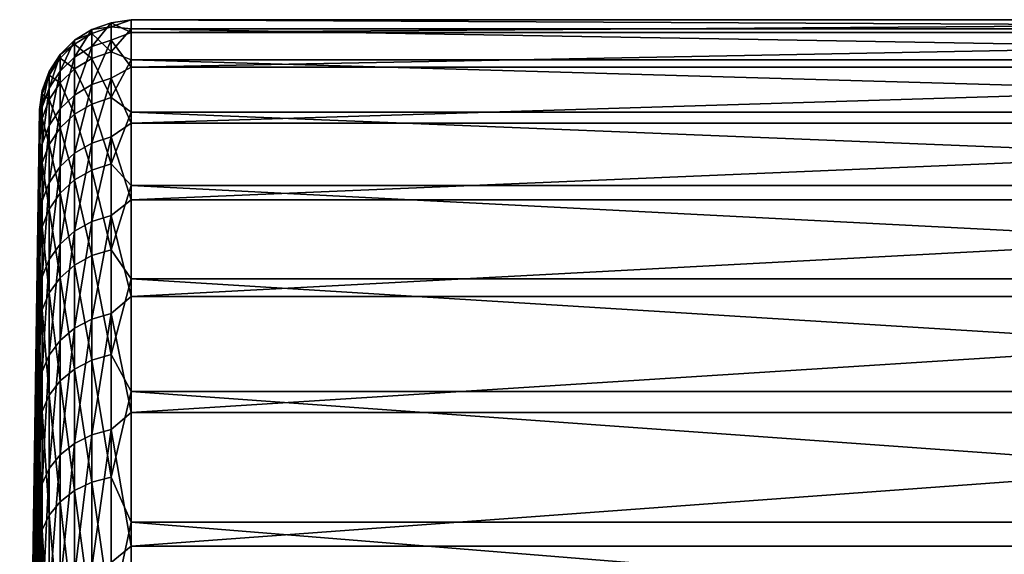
# Model space of a CAD drawing. Header units: metres. Extents: x -150 to 310, y -128 to 84.
# Tile 41 of 256: x -150 to -139, y 17 to 23. Entities that reach past the tile are written whole.
import ezdxf

# ---------------------------------------------------------------- set-up
doc = ezdxf.new("R2010")
doc.units = ezdxf.units.M
doc.layers.add('solid_26009703_SW0001', color=7, linetype='CONTINUOUS')

msp = doc.modelspace()

# ---------------------------------------------------------------- linework, layer by layer
at = {"layer": 'solid_26009703_SW0001'}
for points in [[(-148.98613, 22.705572, 3.005202), (-148.777176, 22.776987, 3.014654), (-148.777176, 22.964262, 0.722464)], [(-148.98613, 22.89226, 0.720199), (-148.777176, 22.964262, 0.722464), (-148.777176, 22.92144, -1.576964)], [(-148.98613, 22.89226, 0.720199), (-148.98613, 22.705572, 3.005202), (-148.777176, 22.964262, 0.722464)], [(-148.777176, 22.964262, 0.722464), (-148.557724, 22.859705, 2.536519), (-148.557724, 22.999147, 0.19805)], [(-148.777176, 22.92144, -1.576964), (-148.557724, 22.999147, 0.19805), (-148.557724, 22.899996, -2.142474)], [(-148.777176, 22.92144, -1.576964), (-148.777176, 22.964262, 0.722464), (-148.557724, 22.999147, 0.19805)], [(-148.777176, 22.964262, 0.722464), (-148.777176, 22.776987, 3.014654), (-148.557724, 22.859705, 2.536519)], [(-128.704758, 22.999147, 0.19805), (-148.557724, 22.999147, 0.19805), (-148.557724, 22.859705, 2.536519)], [(-128.704758, 22.859705, 2.536519), (-128.704758, 22.999147, 0.19805), (-148.557724, 22.859705, 2.536519)], [(-128.704758, 22.899996, -2.142474), (-148.557724, 22.899996, -2.142474), (-148.557724, 22.999147, 0.19805)], [(-128.704758, 22.999147, 0.19805), (-128.704758, 22.899996, -2.142474), (-148.557724, 22.999147, 0.19805)], [(-149.174164, 22.590399, 2.989958), (-148.98613, 22.705572, 3.005202), (-148.98613, 22.89226, 0.720199)], [(-149.174164, 22.77614, 0.716546), (-148.98613, 22.89226, 0.720199), (-148.98613, 22.849573, -1.572019)], [(-149.174164, 22.77614, 0.716546), (-149.174164, 22.590399, 2.989958), (-148.98613, 22.89226, 0.720199)], [(-148.98613, 22.849573, -1.572019), (-148.777176, 22.92144, -1.576964), (-148.777176, 22.648954, -3.860591)], [(-148.98613, 22.849573, -1.572019), (-148.98613, 22.89226, 0.720199), (-148.777176, 22.92144, -1.576964)], [(-148.777176, 22.648954, -3.860591), (-148.777176, 22.92144, -1.576964), (-148.557724, 22.899996, -2.142474)], [(-148.777176, 22.648954, -3.860591), (-148.557724, 22.899996, -2.142474), (-148.557724, 22.563278, -4.460771)], [(-148.777176, 22.776987, 3.014654), (-148.557724, 22.483112, 4.848674), (-148.557724, 22.859705, 2.536519)], [(-128.704758, 22.563278, -4.460771), (-148.557724, 22.563278, -4.460771), (-148.557724, 22.899996, -2.142474)], [(-128.704758, 22.899996, -2.142474), (-128.704758, 22.563278, -4.460771), (-148.557724, 22.899996, -2.142474)], [(-128.704758, 22.859705, 2.536519), (-148.557724, 22.859705, 2.536519), (-148.557724, 22.483112, 4.848674)], [(-128.704758, 22.483112, 4.848674), (-128.704758, 22.859705, 2.536519), (-148.557724, 22.483112, 4.848674)], [(-149.332077, 22.437094, 2.969667), (-149.174164, 22.590399, 2.989958), (-149.174164, 22.77614, 0.716546)], [(-149.332077, 22.621574, 0.711683), (-149.174164, 22.77614, 0.716546), (-149.174164, 22.733671, -1.564045)], [(-149.332077, 22.621574, 0.711683), (-149.332077, 22.437094, 2.969667), (-149.174164, 22.77614, 0.716546)], [(-149.174164, 22.733671, -1.564045), (-148.98613, 22.849573, -1.572019), (-148.98613, 22.577942, -3.848487)], [(-149.174164, 22.733671, -1.564045), (-149.174164, 22.77614, 0.716546), (-148.98613, 22.849573, -1.572019)], [(-148.98613, 22.577942, -3.848487), (-148.98613, 22.849573, -1.572019), (-148.777176, 22.648954, -3.860591)], [(-148.98613, 22.291382, 5.260093), (-148.777176, 22.361492, 5.276637), (-148.777176, 22.776987, 3.014654)], [(-148.98613, 22.705572, 3.005202), (-148.98613, 22.291382, 5.260093), (-148.777176, 22.776987, 3.014654)], [(-148.777176, 22.776987, 3.014654), (-148.777176, 22.361492, 5.276637), (-148.557724, 22.483112, 4.848674)], [(-149.332077, 22.579391, -1.553431), (-149.174164, 22.733671, -1.564045), (-149.174164, 22.463415, -3.828965)], [(-149.332077, 22.579391, -1.553431), (-149.332077, 22.621574, 0.711683), (-149.174164, 22.733671, -1.564045)], [(-149.174164, 22.463415, -3.828965), (-149.174164, 22.733671, -1.564045), (-148.98613, 22.577942, -3.848487)], [(-149.174164, 22.17831, 5.233411), (-148.98613, 22.291382, 5.260093), (-148.98613, 22.705572, 3.005202)], [(-149.174164, 22.590399, 2.989958), (-149.174164, 22.17831, 5.233411), (-148.98613, 22.705572, 3.005202)], [(-148.98613, 22.577942, -3.848487), (-148.777176, 22.648954, -3.860591), (-148.777176, 22.14953, -6.105536)], [(-148.777176, 22.14953, -6.105536), (-148.777176, 22.648954, -3.860591), (-148.557724, 22.563278, -4.460771)], [(-149.452164, 22.253143, 2.94532), (-149.332077, 22.437094, 2.969667), (-149.332077, 22.621574, 0.711683)], [(-149.452164, 22.436111, 0.705849), (-149.332077, 22.621574, 0.711683), (-149.332077, 22.579391, -1.553431)], [(-149.452164, 22.436111, 0.705849), (-149.452164, 22.253143, 2.94532), (-149.332077, 22.621574, 0.711683)], [(-149.452164, 22.394276, -1.540695), (-149.332077, 22.579391, -1.553431), (-149.332077, 22.31097, -3.802981)], [(-149.452164, 22.394276, -1.540695), (-149.452164, 22.436111, 0.705849), (-149.332077, 22.579391, -1.553431)], [(-149.332077, 22.0278, 5.197896), (-149.174164, 22.17831, 5.233411), (-149.174164, 22.590399, 2.989958)], [(-149.332077, 22.437094, 2.969667), (-149.332077, 22.0278, 5.197896), (-149.174164, 22.590399, 2.989958)], [(-149.332077, 22.31097, -3.802981), (-149.332077, 22.579391, -1.553431), (-149.174164, 22.463415, -3.828965)], [(-149.174164, 22.463415, -3.828965), (-148.98613, 22.577942, -3.848487), (-148.98613, 22.080084, -6.086393)], [(-148.98613, 22.080084, -6.086393), (-148.98613, 22.577942, -3.848487), (-148.777176, 22.14953, -6.105536)], [(-148.777176, 22.14953, -6.105536), (-148.557724, 22.563278, -4.460771), (-148.557724, 21.992487, -6.732792)], [(-128.704758, 21.992487, -6.732792), (-148.557724, 21.992487, -6.732792), (-148.557724, 22.563278, -4.460771)], [(-128.704758, 22.563278, -4.460771), (-128.704758, 21.992487, -6.732792), (-148.557724, 22.563278, -4.460771)], [(-149.528549, 22.047535, 2.918107), (-149.452164, 22.253143, 2.94532), (-149.452164, 22.436111, 0.705849)], [(-149.528549, 22.228813, 0.699327), (-149.452164, 22.436111, 0.705849), (-149.452164, 22.394276, -1.540695)], [(-149.528549, 22.228813, 0.699327), (-149.528549, 22.047535, 2.918107), (-149.452164, 22.436111, 0.705849)], [(-149.452164, 21.847206, 5.155281), (-149.332077, 22.0278, 5.197896), (-149.332077, 22.437094, 2.969667)], [(-149.452164, 22.253143, 2.94532), (-149.452164, 21.847206, 5.155281), (-149.332077, 22.437094, 2.969667)], [(-149.332077, 22.31097, -3.802981), (-149.174164, 22.463415, -3.828965), (-149.174164, 21.968082, -6.05552)], [(-149.174164, 21.968082, -6.05552), (-149.174164, 22.463415, -3.828965), (-148.98613, 22.080084, -6.086393)], [(-148.777176, 22.361492, 5.276637), (-148.557724, 21.87328, 7.110528), (-148.557724, 22.483112, 4.848674)], [(-128.704758, 22.483112, 4.848674), (-148.557724, 22.483112, 4.848674), (-148.557724, 21.87328, 7.110528)], [(-128.704758, 21.87328, 7.110528), (-128.704758, 22.483112, 4.848674), (-148.557724, 21.87328, 7.110528)], [(-149.528549, 22.187363, -1.52646), (-149.452164, 22.394276, -1.540695), (-149.452164, 22.128056, -3.771802)], [(-149.528549, 22.187363, -1.52646), (-149.528549, 22.228813, 0.699327), (-149.452164, 22.394276, -1.540695)], [(-149.452164, 22.128056, -3.771802), (-149.452164, 22.394276, -1.540695), (-149.332077, 22.31097, -3.802981)], [(-148.98613, 21.653837, 7.462279), (-148.777176, 21.721943, 7.48575), (-148.777176, 22.361492, 5.276637)], [(-148.98613, 22.291382, 5.260093), (-148.98613, 21.653837, 7.462279), (-148.777176, 22.361492, 5.276637)], [(-148.777176, 22.361492, 5.276637), (-148.777176, 21.721943, 7.48575), (-148.557724, 21.87328, 7.110528)], [(-149.528549, 22.228813, 0.699327), (-149.55748, 22.019604, -0.325472), (-149.557495, 22.006411, 0.815183)], [(-149.528549, 22.228813, 0.699327), (-149.557495, 22.006411, 0.815183), (-149.557495, 21.934093, 1.958139)], [(-149.528549, 22.228813, 0.699327), (-149.557495, 21.934093, 1.958139), (-149.528549, 22.047535, 2.918107)], [(-149.528549, 22.187363, -1.52646), (-149.55748, 22.019604, -0.325472), (-149.528549, 22.228813, 0.699327)], [(-149.528549, 21.645348, 5.107648), (-149.452164, 21.847206, 5.155281), (-149.452164, 22.253143, 2.94532)], [(-149.528549, 22.047535, 2.918107), (-149.528549, 21.645348, 5.107648), (-149.452164, 22.253143, 2.94532)], [(-149.452164, 22.128056, -3.771802), (-149.332077, 22.31097, -3.802981), (-149.332077, 21.819, -6.014425)], [(-149.332077, 21.819, -6.014425), (-149.332077, 22.31097, -3.802981), (-149.174164, 21.968082, -6.05552)], [(-149.174164, 21.543999, 7.424427), (-148.98613, 21.653837, 7.462279), (-148.98613, 22.291382, 5.260093)], [(-149.174164, 22.17831, 5.233411), (-149.174164, 21.543999, 7.424427), (-148.98613, 22.291382, 5.260093)], [(-149.528549, 22.187363, -1.52646), (-149.557495, 21.86692, -2.602926), (-149.557495, 21.972988, -1.463215)], [(-149.528549, 21.923603, -3.736953), (-149.557495, 21.86692, -2.602926), (-149.528549, 22.187363, -1.52646)], [(-149.528549, 22.187363, -1.52646), (-149.557495, 21.972988, -1.463215), (-149.55748, 22.019604, -0.325472)], [(-149.528549, 21.923603, -3.736953), (-149.528549, 22.187363, -1.52646), (-149.452164, 22.128056, -3.771802)], [(-149.528549, 21.923603, -3.736953), (-149.452164, 22.128056, -3.771802), (-149.452164, 21.640118, -5.965117)], [(-149.452164, 21.640118, -5.965117), (-149.452164, 22.128056, -3.771802), (-149.332077, 21.819, -6.014425)], [(-149.332077, 21.397795, 7.374043), (-149.174164, 21.543999, 7.424427), (-149.174164, 22.17831, 5.233411)], [(-149.332077, 22.0278, 5.197896), (-149.332077, 21.397795, 7.374043), (-149.174164, 22.17831, 5.233411)], [(-148.98613, 22.080084, -6.086393), (-148.777176, 22.14953, -6.105536), (-148.777176, 21.428175, -8.289306)], [(-148.777176, 21.428175, -8.289306), (-148.777176, 22.14953, -6.105536), (-148.557724, 21.992487, -6.732792)], [(-149.55748, 22.019604, -0.325472), (-149.557495, 21.972988, -1.463215), (-149.772949, 7.356352, 0.01256)], [(-149.557495, 22.006411, 0.815183), (-149.55748, 22.019604, -0.325472), (-149.772949, 7.356352, 0.01256)], [(-149.557495, 22.006411, 0.815183), (-149.772949, 7.356352, 0.01256), (-149.719009, 7.356352, 10.384817)], [(-149.557495, 21.934093, 1.958139), (-149.557495, 22.006411, 0.815183), (-149.719009, 7.356352, 10.384817)], [(-149.528549, 22.047535, 2.918107), (-149.557495, 21.934093, 1.958139), (-149.557495, 21.803345, 3.094235)], [(-149.528549, 22.047535, 2.918107), (-149.557495, 21.803345, 3.094235), (-149.557495, 21.614561, 4.216107)], [(-149.528549, 22.047535, 2.918107), (-149.557495, 21.614561, 4.216107), (-149.528549, 21.645348, 5.107648)], [(-149.452164, 21.222364, 7.313586), (-149.332077, 21.397795, 7.374043), (-149.332077, 22.0278, 5.197896)], [(-149.452164, 21.847206, 5.155281), (-149.452164, 21.222364, 7.313586), (-149.332077, 22.0278, 5.197896)], [(-149.174164, 21.968082, -6.05552), (-148.98613, 22.080084, -6.086393), (-148.98613, 21.360991, -8.263316)], [(-148.98613, 21.360991, -8.263316), (-148.98613, 22.080084, -6.086393), (-148.777176, 21.428175, -8.289306)], [(-149.557495, 21.972988, -1.463215), (-149.557495, 21.86692, -2.602926), (-149.772949, 7.356352, 0.01256)], [(-149.557495, 21.803345, 3.094235), (-149.557495, 21.934093, 1.958139), (-149.719009, 7.356352, 10.384817)], [(-149.528549, 21.923603, -3.736953), (-149.557495, 21.702484, -3.735686), (-149.557495, 21.86692, -2.602926)], [(-149.528549, 21.440174, -5.910002), (-149.557495, 21.702484, -3.735686), (-149.528549, 21.923603, -3.736953)], [(-149.528549, 21.440174, -5.910002), (-149.528549, 21.923603, -3.736953), (-149.452164, 21.640118, -5.965117)], [(-149.332077, 21.819, -6.014425), (-149.174164, 21.968082, -6.05552), (-149.174164, 21.252636, -8.2214)], [(-149.174164, 21.252636, -8.2214), (-149.174164, 21.968082, -6.05552), (-148.98613, 21.360991, -8.263316)], [(-148.777176, 21.428175, -8.289306), (-148.557724, 21.992487, -6.732792), (-148.557724, 21.193546, -8.934967)], [(-128.704758, 21.193546, -8.934967), (-148.557724, 21.193546, -8.934967), (-148.557724, 21.992487, -6.732792)], [(-128.704758, 21.992487, -6.732792), (-128.704758, 21.193546, -8.934967), (-148.557724, 21.992487, -6.732792)], [(-149.557495, 21.86692, -2.602926), (-149.557495, 21.702484, -3.735686), (-149.772949, 7.356352, 0.01256)], [(-149.557495, 21.614561, 4.216107), (-149.557495, 21.803345, 3.094235), (-149.719009, 7.356352, 10.384817)], [(-149.528549, 21.026281, 7.246013), (-149.452164, 21.222364, 7.313586), (-149.452164, 21.847206, 5.155281)], [(-149.528549, 21.645348, 5.107648), (-149.528549, 21.026281, 7.246013), (-149.452164, 21.847206, 5.155281)], [(-149.452164, 21.640118, -5.965117), (-149.332077, 21.819, -6.014425), (-149.332077, 21.10841, -8.165607)], [(-149.332077, 21.10841, -8.165607), (-149.332077, 21.819, -6.014425), (-149.174164, 21.252636, -8.2214)], [(-148.777176, 21.721943, 7.48575), (-148.557724, 21.036533, 9.298618), (-148.557724, 21.87328, 7.110528)], [(-128.704758, 21.87328, 7.110528), (-148.557724, 21.87328, 7.110528), (-148.557724, 21.036533, 9.298618)], [(-128.704758, 21.036533, 9.298618), (-128.704758, 21.87328, 7.110528), (-148.557724, 21.036533, 9.298618)], [(-149.557495, 21.702484, -3.735686), (-149.55748, 21.480722, -4.852569), (-149.772949, 7.356352, 0.01256)], [(-149.528549, 21.440174, -5.910002), (-149.55748, 21.480722, -4.852569), (-149.557495, 21.702484, -3.735686)], [(-148.98613, 20.799328, 9.589696), (-148.777176, 20.864746, 9.619857), (-148.777176, 21.721943, 7.48575)], [(-148.98613, 21.653837, 7.462279), (-148.98613, 20.799328, 9.589696), (-148.777176, 21.721943, 7.48575)], [(-148.777176, 21.721943, 7.48575), (-148.777176, 20.864746, 9.619857), (-148.557724, 21.036533, 9.298618)], [(-149.557495, 21.366295, 5.331315), (-149.557495, 21.614561, 4.216107), (-149.719009, 7.356352, 10.384817)], [(-149.528549, 21.645348, 5.107648), (-149.557495, 21.614561, 4.216107), (-149.557495, 21.366295, 5.331315)], [(-149.528549, 21.645348, 5.107648), (-149.557495, 21.366295, 5.331315), (-149.557495, 21.060219, 6.435036)], [(-149.528549, 21.645348, 5.107648), (-149.557495, 21.060219, 6.435036), (-149.528549, 21.026281, 7.246013)], [(-149.528549, 21.440174, -5.910002), (-149.452164, 21.640118, -5.965117), (-149.452164, 20.935352, -8.098661)], [(-149.452164, 20.935352, -8.098661), (-149.452164, 21.640118, -5.965117), (-149.332077, 21.10841, -8.165607)], [(-149.174164, 20.693823, 9.541052), (-148.98613, 20.799328, 9.589696), (-148.98613, 21.653837, 7.462279)], [(-149.174164, 21.543999, 7.424427), (-149.174164, 20.693823, 9.541052), (-148.98613, 21.653837, 7.462279)], [(-149.55748, 21.480722, -4.852569), (-149.557495, 21.200148, -5.958228), (-149.772949, 7.356352, 0.01256)], [(-149.528549, 21.440174, -5.910002), (-149.557495, 21.200148, -5.958228), (-149.55748, 21.480722, -4.852569)], [(-149.332077, 20.553389, 9.476303), (-149.174164, 20.693823, 9.541052), (-149.174164, 21.543999, 7.424427)], [(-149.332077, 21.397795, 7.374043), (-149.332077, 20.553389, 9.476303), (-149.174164, 21.543999, 7.424427)], [(-149.557495, 21.060219, 6.435036), (-149.557495, 21.366295, 5.331315), (-149.719009, 7.356352, 10.384817)], [(-149.528549, 20.74192, -8.023834), (-149.557495, 21.200148, -5.958228), (-149.528549, 21.440174, -5.910002)], [(-149.528549, 20.74192, -8.023834), (-149.528549, 21.440174, -5.910002), (-149.452164, 20.935352, -8.098661)], [(-149.452164, 20.384882, 9.398612), (-149.332077, 20.553389, 9.476303), (-149.332077, 21.397795, 7.374043)], [(-149.452164, 21.222364, 7.313586), (-149.452164, 20.384882, 9.398612), (-149.332077, 21.397795, 7.374043)], [(-149.174164, 21.252636, -8.2214), (-148.98613, 21.360991, -8.263316), (-148.98613, 20.427864, -10.357443)], [(-148.98613, 21.360991, -8.263316), (-148.777176, 21.428175, -8.289306), (-148.777176, 20.492115, -10.390018)], [(-148.98613, 20.427864, -10.357443), (-148.98613, 21.360991, -8.263316), (-148.777176, 20.492115, -10.390018)], [(-148.777176, 20.492115, -10.390018), (-148.777176, 21.428175, -8.289306), (-148.557724, 21.193546, -8.934967)], [(-149.332077, 21.10841, -8.165607), (-149.174164, 21.252636, -8.2214), (-149.174164, 20.324245, -10.304905)], [(-149.174164, 20.324245, -10.304905), (-149.174164, 21.252636, -8.2214), (-148.98613, 20.427864, -10.357443)], [(-149.557495, 21.200148, -5.958228), (-149.557495, 20.861563, -7.052237), (-149.772949, 7.356352, 0.01256)], [(-149.528549, 20.74192, -8.023834), (-149.557495, 20.861563, -7.052237), (-149.557495, 21.200148, -5.958228)], [(-149.528549, 20.196535, 9.311773), (-149.452164, 20.384882, 9.398612), (-149.452164, 21.222364, 7.313586)], [(-149.528549, 21.026281, 7.246013), (-149.528549, 20.196535, 9.311773), (-149.452164, 21.222364, 7.313586)], [(-148.777176, 20.492115, -10.390018), (-148.557724, 21.193546, -8.934967), (-148.557724, 20.17474, -11.04445)], [(-128.704758, 20.17474, -11.04445), (-148.557724, 20.17474, -11.04445), (-148.557724, 21.193546, -8.934967)], [(-128.704758, 21.193546, -8.934967), (-128.704758, 20.17474, -11.04445), (-148.557724, 21.193546, -8.934967)], [(-149.557495, 20.698778, 7.518422), (-149.557495, 21.060219, 6.435036), (-149.719009, 7.356352, 10.384817)], [(-149.528549, 21.026281, 7.246013), (-149.557495, 21.060219, 6.435036), (-149.557495, 20.698778, 7.518422)], [(-149.452164, 20.935352, -8.098661), (-149.332077, 21.10841, -8.165607), (-149.332077, 20.186317, -10.234972)], [(-149.332077, 20.186317, -10.234972), (-149.332077, 21.10841, -8.165607), (-149.174164, 20.324245, -10.304905)], [(-148.777176, 20.864746, 9.619857), (-148.557724, 19.98155, 11.390243), (-148.557724, 21.036533, 9.298618)], [(-128.704758, 21.036533, 9.298618), (-148.557724, 21.036533, 9.298618), (-148.557724, 19.98155, 11.390243)], [(-128.704758, 19.98155, 11.390243), (-128.704758, 21.036533, 9.298618), (-148.557724, 19.98155, 11.390243)], [(-149.528549, 21.026281, 7.246013), (-149.557495, 20.698778, 7.518422), (-149.557495, 20.282682, 8.577373)], [(-149.528549, 21.026281, 7.246013), (-149.557495, 20.282682, 8.577373), (-149.528549, 20.196535, 9.311773)], [(-149.528549, 20.74192, -8.023834), (-149.452164, 20.935352, -8.098661), (-149.452164, 20.020821, -10.151061)], [(-149.452164, 20.020821, -10.151061), (-149.452164, 20.935352, -8.098661), (-149.332077, 20.186317, -10.234972)], [(-149.557495, 20.861563, -7.052237), (-149.557495, 20.467793, -8.12586), (-149.772949, 7.356352, 0.01256)], [(-149.528549, 20.74192, -8.023834), (-149.557495, 20.467793, -8.12586), (-149.557495, 20.861563, -7.052237)], [(-148.98613, 19.736414, 11.621026), (-148.777176, 19.798489, 11.657577), (-148.777176, 20.864746, 9.619857)], [(-148.98613, 20.799328, 9.589696), (-148.98613, 19.736414, 11.621026), (-148.777176, 20.864746, 9.619857)], [(-148.777176, 20.864746, 9.619857), (-148.777176, 19.798489, 11.657577), (-148.557724, 19.98155, 11.390243)], [(-149.528549, 19.835838, -10.05727), (-149.557495, 20.467793, -8.12586), (-149.528549, 20.74192, -8.023834)], [(-149.528549, 19.835838, -10.05727), (-149.528549, 20.74192, -8.023834), (-149.452164, 20.020821, -10.151061)], [(-149.174164, 19.636301, 11.562078), (-148.98613, 19.736414, 11.621026), (-148.98613, 20.799328, 9.589696)], [(-149.174164, 20.693823, 9.541052), (-149.174164, 19.636301, 11.562078), (-148.98613, 20.799328, 9.589696)], [(-149.557495, 20.282682, 8.577373), (-149.557495, 20.698778, 7.518422), (-149.719009, 7.356352, 10.384817)], [(-149.332077, 19.503042, 11.483615), (-149.174164, 19.636301, 11.562078), (-149.174164, 20.693823, 9.541052)], [(-149.332077, 20.553389, 9.476303), (-149.332077, 19.503042, 11.483615), (-149.174164, 20.693823, 9.541052)], [(-149.452164, 19.343147, 11.389466), (-149.332077, 19.503042, 11.483615), (-149.332077, 20.553389, 9.476303)], [(-149.452164, 20.384882, 9.398612), (-149.452164, 19.343147, 11.389466), (-149.332077, 20.553389, 9.476303)], [(-149.557495, 20.467793, -8.12586), (-149.557495, 20.020952, -9.17204), (-149.772949, 7.356352, 0.01256)], [(-149.528549, 19.835838, -10.05727), (-149.557495, 20.020952, -9.17204), (-149.557495, 20.467793, -8.12586)], [(-149.174164, 20.324245, -10.304905), (-148.98613, 20.427864, -10.357443), (-148.98613, 19.290058, -12.347791)], [(-148.98613, 20.427864, -10.357443), (-148.777176, 20.492115, -10.390018), (-148.777176, 19.350729, -12.386627)], [(-148.98613, 19.290058, -12.347791), (-148.98613, 20.427864, -10.357443), (-148.777176, 19.350729, -12.386627)], [(-148.777176, 19.350729, -12.386627), (-148.777176, 20.492115, -10.390018), (-148.557724, 20.17474, -11.04445)], [(-149.557495, 19.80953, 9.618773), (-149.557495, 20.282682, 8.577373), (-149.719009, 7.356352, 10.384817)], [(-149.528549, 20.196535, 9.311773), (-149.557495, 20.282682, 8.577373), (-149.557495, 19.80953, 9.618773)], [(-149.528549, 19.164427, 11.284233), (-149.452164, 19.343147, 11.389466), (-149.452164, 20.384882, 9.398612)], [(-149.528549, 20.196535, 9.311773), (-149.528549, 19.164427, 11.284233), (-149.452164, 20.384882, 9.398612)], [(-149.332077, 20.186317, -10.234972), (-149.174164, 20.324245, -10.304905), (-149.174164, 19.192209, -12.285156)], [(-149.174164, 19.192209, -12.285156), (-149.174164, 20.324245, -10.304905), (-148.98613, 19.290058, -12.347791)], [(-149.528549, 20.196535, 9.311773), (-149.557495, 19.80953, 9.618773), (-149.557495, 19.282955, 10.635589)], [(-149.528549, 20.196535, 9.311773), (-149.557495, 19.282955, 10.635589), (-149.528549, 19.164427, 11.284233)], [(-149.452164, 20.020821, -10.151061), (-149.332077, 20.186317, -10.234972), (-149.332077, 19.061966, -12.201785)], [(-149.332077, 19.061966, -12.201785), (-149.332077, 20.186317, -10.234972), (-149.174164, 19.192209, -12.285156)], [(-148.777176, 19.350729, -12.386627), (-148.557724, 20.17474, -11.04445), (-148.557724, 18.94664, -13.039356)], [(-128.704758, 18.94664, -13.039356), (-148.557724, 18.94664, -13.039356), (-148.557724, 20.17474, -11.04445)], [(-128.704758, 20.17474, -11.04445), (-128.704758, 18.94664, -13.039356), (-148.557724, 20.17474, -11.04445)], [(-149.557495, 20.020952, -9.17204), (-149.557495, 19.517862, -10.197776), (-149.772949, 7.356352, 0.01256)], [(-149.528549, 19.835838, -10.05727), (-149.557495, 19.517862, -10.197776), (-149.557495, 20.020952, -9.17204)], [(-149.528549, 19.835838, -10.05727), (-149.452164, 20.020821, -10.151061), (-149.452164, 18.905685, -12.101749)], [(-149.452164, 18.905685, -12.101749), (-149.452164, 20.020821, -10.151061), (-149.332077, 19.061966, -12.201785)], [(-148.777176, 19.798489, 11.657577), (-148.557724, 18.719278, 13.363705), (-148.557724, 19.98155, 11.390243)], [(-128.704758, 19.98155, 11.390243), (-148.557724, 19.98155, 11.390243), (-148.557724, 18.719278, 13.363705)], [(-128.704758, 18.719278, 13.363705), (-128.704758, 19.98155, 11.390243), (-148.557724, 18.719278, 13.363705)], [(-149.557495, 19.282955, 10.635589), (-149.557495, 19.80953, 9.618773), (-149.719009, 7.356352, 10.384817)], [(-149.528549, 18.731007, -11.989935), (-149.557495, 19.517862, -10.197776), (-149.528549, 19.835838, -10.05727)], [(-149.528549, 18.731007, -11.989935), (-149.528549, 19.835838, -10.05727), (-149.452164, 18.905685, -12.101749)], [(-148.98613, 18.475746, 13.535917), (-148.777176, 18.533857, 13.57849), (-148.777176, 19.798489, 11.657577)], [(-148.98613, 19.736414, 11.621026), (-148.98613, 18.475746, 13.535917), (-148.777176, 19.798489, 11.657577)], [(-148.777176, 19.798489, 11.657577), (-148.777176, 18.533857, 13.57849), (-148.557724, 18.719278, 13.363705)], [(-149.332077, 18.257282, 13.375863), (-149.174164, 18.382029, 13.467257), (-149.174164, 19.636301, 11.562078)], [(-149.332077, 19.503042, 11.483615), (-149.332077, 18.257282, 13.375863), (-149.174164, 19.636301, 11.562078)], [(-149.174164, 18.382029, 13.467257), (-148.98613, 18.475746, 13.535917), (-148.98613, 19.736414, 11.621026)], [(-149.174164, 19.636301, 11.562078), (-149.174164, 18.382029, 13.467257), (-148.98613, 19.736414, 11.621026)], [(-149.557495, 19.517862, -10.197776), (-149.719284, 7.356352, -10.359697), (-149.772949, 7.356352, 0.01256)], [(-149.557495, 19.517862, -10.197776), (-149.557495, 18.961277, -11.198776), (-149.719284, 7.356352, -10.359697)], [(-149.528549, 18.731007, -11.989935), (-149.557495, 18.961277, -11.198776), (-149.557495, 19.517862, -10.197776)], [(-149.452164, 18.107601, 13.266201), (-149.332077, 18.257282, 13.375863), (-149.332077, 19.503042, 11.483615)], [(-149.452164, 19.343147, 11.389466), (-149.452164, 18.107601, 13.266201), (-149.332077, 19.503042, 11.483615)], [(-149.528549, 17.940296, 13.143628), (-149.452164, 18.107601, 13.266201), (-149.452164, 19.343147, 11.389466)], [(-149.528549, 19.164427, 11.284233), (-149.528549, 17.940296, 13.143628), (-149.452164, 19.343147, 11.389466)], [(-148.98613, 19.290058, -12.347791), (-148.777176, 19.350729, -12.386627), (-148.777176, 18.015455, -14.259124)], [(-148.777176, 18.015455, -14.259124), (-148.777176, 19.350729, -12.386627), (-148.557724, 18.94664, -13.039356)], [(-149.557495, 19.282955, 10.635589), (-149.719009, 7.356352, 10.384817), (-149.557495, 7.356678, 20.756695)], [(-149.55748, 18.70706, 11.619604), (-149.557495, 19.282955, 10.635589), (-149.557495, 7.356678, 20.756695)], [(-149.528549, 19.164427, 11.284233), (-149.557495, 19.282955, 10.635589), (-149.55748, 18.70706, 11.619604)], [(-149.174164, 19.192209, -12.285156), (-148.98613, 19.290058, -12.347791), (-148.98613, 17.958971, -14.214417)], [(-148.98613, 17.958971, -14.214417), (-148.98613, 19.290058, -12.347791), (-148.777176, 18.015455, -14.259124)], [(-149.528549, 19.164427, 11.284233), (-149.55748, 18.70706, 11.619604), (-149.557495, 18.080893, 12.57112)], [(-149.528549, 19.164427, 11.284233), (-149.557495, 18.080893, 12.57112), (-149.528549, 17.940296, 13.143628)], [(-149.332077, 19.061966, -12.201785), (-149.174164, 19.192209, -12.285156), (-149.174164, 17.867874, -14.142315)], [(-149.174164, 17.867874, -14.142315), (-149.174164, 19.192209, -12.285156), (-148.98613, 17.958971, -14.214417)], [(-149.452164, 18.905685, -12.101749), (-149.332077, 19.061966, -12.201785), (-149.332077, 17.746616, -14.04634)], [(-149.332077, 17.746616, -14.04634), (-149.332077, 19.061966, -12.201785), (-149.174164, 17.867874, -14.142315)], [(-149.557495, 18.961277, -11.198776), (-149.557495, 18.355642, -12.167022), (-149.719284, 7.356352, -10.359697)], [(-149.528549, 18.731007, -11.989935), (-149.557495, 18.355642, -12.167022), (-149.557495, 18.961277, -11.198776)], [(-149.528549, 18.731007, -11.989935), (-149.452164, 18.905685, -12.101749), (-149.452164, 17.601122, -13.931181)], [(-149.452164, 17.601122, -13.931181), (-149.452164, 18.905685, -12.101749), (-149.332077, 17.746616, -14.04634)], [(-148.777176, 18.015455, -14.259124), (-148.557724, 18.94664, -13.039356), (-148.557724, 17.521988, -14.898993)], [(-128.704758, 17.521988, -14.898993), (-148.557724, 17.521988, -14.898993), (-148.557724, 18.94664, -13.039356)], [(-128.704758, 18.94664, -13.039356), (-128.704758, 17.521988, -14.898993), (-148.557724, 18.94664, -13.039356)], [(-149.528549, 17.438496, -13.802464), (-149.557495, 18.355642, -12.167022), (-149.528549, 18.731007, -11.989935)], [(-149.557495, 18.080893, 12.57112), (-149.55748, 18.70706, 11.619604), (-149.557495, 7.356678, 20.756695)], [(-149.528549, 17.438496, -13.802464), (-149.528549, 18.731007, -11.989935), (-149.452164, 17.601122, -13.931181)], [(-148.777176, 18.533857, 13.57849), (-148.557724, 17.262812, 15.19853), (-148.557724, 18.719278, 13.363705)], [(-128.704758, 18.719278, 13.363705), (-148.557724, 18.719278, 13.363705), (-148.557724, 17.262812, 15.19853)], [(-128.704758, 17.262812, 15.19853), (-128.704758, 18.719278, 13.363705), (-148.557724, 17.262812, 15.19853)], [(-149.174164, 16.943575, 15.237496), (-148.98613, 17.029959, 15.315182), (-148.98613, 18.475746, 13.535917)], [(-149.174164, 18.382029, 13.467257), (-149.174164, 16.943575, 15.237496), (-148.98613, 18.475746, 13.535917)], [(-148.98613, 17.029959, 15.315182), (-148.777176, 17.083521, 15.363351), (-148.777176, 18.533857, 13.57849)], [(-148.98613, 18.475746, 13.535917), (-148.98613, 17.029959, 15.315182), (-148.777176, 18.533857, 13.57849)], [(-148.777176, 18.533857, 13.57849), (-148.777176, 17.083521, 15.363351), (-148.557724, 17.262812, 15.19853)], [(-149.557495, 18.355642, -12.167022), (-149.557495, 17.702618, -13.0987), (-149.719284, 7.356352, -10.359697)], [(-149.528549, 17.438496, -13.802464), (-149.557495, 17.702618, -13.0987), (-149.557495, 18.355642, -12.167022)], [(-149.332077, 16.82859, 15.134089), (-149.174164, 16.943575, 15.237496), (-149.174164, 18.382029, 13.467257)], [(-149.332077, 18.257282, 13.375863), (-149.332077, 16.82859, 15.134089), (-149.174164, 18.382029, 13.467257)], [(-149.452164, 16.69062, 15.010013), (-149.332077, 16.82859, 15.134089), (-149.332077, 18.257282, 13.375863)], [(-149.452164, 18.107601, 13.266201), (-149.452164, 16.69062, 15.010013), (-149.332077, 18.257282, 13.375863)], [(-149.557495, 17.402962, 13.49351), (-149.557495, 18.080893, 12.57112), (-149.557495, 7.356678, 20.756695)], [(-149.528549, 17.940296, 13.143628), (-149.557495, 18.080893, 12.57112), (-149.557495, 17.402962, 13.49351)], [(-149.528549, 16.536407, 14.871327), (-149.452164, 16.69062, 15.010013), (-149.452164, 18.107601, 13.266201)], [(-149.528549, 17.940296, 13.143628), (-149.528549, 16.536407, 14.871327), (-149.452164, 18.107601, 13.266201)], [(-149.528549, 17.940296, 13.143628), (-149.557495, 17.402962, 13.49351), (-149.557495, 16.678825, 14.379564)], [(-149.528549, 17.940296, 13.143628), (-149.557495, 16.678825, 14.379564), (-149.528549, 16.536407, 14.871327)], [(-149.174164, 17.867874, -14.142315), (-148.98613, 17.958971, -14.214417), (-148.98613, 16.447939, -15.938619)], [(-148.98613, 17.958971, -14.214417), (-148.777176, 18.015455, -14.259124), (-148.777176, 16.499672, -15.988749)], [(-148.98613, 16.447939, -15.938619), (-148.98613, 17.958971, -14.214417), (-148.777176, 16.499672, -15.988749)], [(-148.777176, 16.499672, -15.988749), (-148.777176, 18.015455, -14.259124), (-148.557724, 17.521988, -14.898993)], [(-149.332077, 17.746616, -14.04634), (-149.174164, 17.867874, -14.142315), (-149.174164, 16.364508, -15.857771)], [(-149.174164, 16.364508, -15.857771), (-149.174164, 17.867874, -14.142315), (-148.98613, 16.447939, -15.938619)], [(-149.452164, 17.601122, -13.931181), (-149.332077, 17.746616, -14.04634), (-149.332077, 16.253452, -15.750154)], [(-149.332077, 16.253452, -15.750154), (-149.332077, 17.746616, -14.04634), (-149.174164, 16.364508, -15.857771)], [(-149.557495, 17.702618, -13.0987), (-149.557495, 16.998251, -13.999926), (-149.719284, 7.356352, -10.359697)], [(-149.528549, 17.438496, -13.802464), (-149.557495, 16.998251, -13.999926), (-149.557495, 17.702618, -13.0987)], [(-149.528549, 17.438496, -13.802464), (-149.452164, 17.601122, -13.931181), (-149.452164, 16.120199, -15.621027)], [(-149.452164, 16.120199, -15.621027), (-149.452164, 17.601122, -13.931181), (-149.332077, 16.253452, -15.750154)], [(-148.777176, 16.499672, -15.988749), (-148.557724, 17.521988, -14.898993), (-148.557724, 15.91556, -16.604065)], [(-128.704758, 15.91556, -16.604065), (-148.557724, 15.91556, -16.604065), (-148.557724, 17.521988, -14.898993)], [(-128.704758, 17.521988, -14.898993), (-128.704758, 15.91556, -16.604065), (-148.557724, 17.521988, -14.898993)], [(-149.528549, 15.971256, -15.476697), (-149.557495, 16.998251, -13.999926), (-149.528549, 17.438496, -13.802464)], [(-149.557495, 16.678825, 14.379564), (-149.557495, 17.402962, 13.49351), (-149.557495, 7.356678, 20.756695)], [(-149.528549, 15.971256, -15.476697), (-149.528549, 17.438496, -13.802464), (-149.452164, 16.120199, -15.621027)], [(-148.777176, 17.083521, 15.363351), (-148.557724, 15.627259, 16.875685), (-148.557724, 17.262812, 15.19853)], [(-128.704758, 17.262812, 15.19853), (-148.557724, 17.262812, 15.19853), (-148.557724, 15.627259, 16.875685)], [(-128.704758, 15.627259, 16.875685), (-128.704758, 17.262812, 15.19853), (-148.557724, 15.627259, 16.875685)]]:
    msp.add_3dface(points, dxfattribs=at)

doc.saveas('drawing.dxf')
